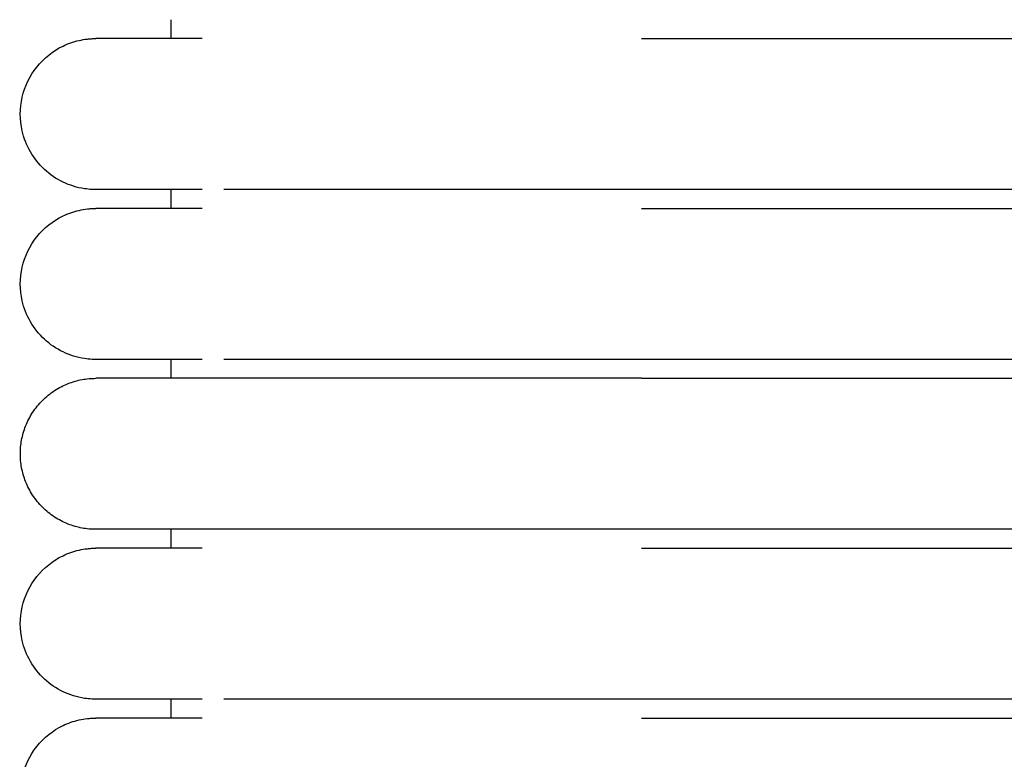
# Model space of a CAD drawing. Header units: millimetres. Extents: x -31695 to -19845, y -5614 to 7253.
# Tile 77 of 256: x -31406 to -31380, y 4724 to 4744. Entities that reach past the tile are written whole.
import ezdxf

# ---------------------------------------------------------------- set-up
doc = ezdxf.new("R2010")
doc.units = ezdxf.units.MM
doc.layers.add('2d', color=7, linetype='Continuous', true_color=0x000000)

msp = doc.modelspace()

# ---------------------------------------------------------------- linework, layer by layer
at = {"layer": '2d', "linetype": 'Continuous', "lineweight": -3}
for points in [[(-31402.204, 4743.495), (-31402.204, 4743.745), (-31402.204, 4743.995)], [(-31389.743, 4743.495), (-31380.974, 4743.495), (-31372.204, 4743.495)], [(-31402.204, 4738.995), (-31402.204, 4739.245), (-31402.204, 4739.495)], [(-31372.204, 4739.495), (-31380.974, 4739.495), (-31389.743, 4739.495)], [(-31389.743, 4738.995), (-31380.974, 4738.995), (-31372.204, 4738.995)], [(-31402.204, 4734.495), (-31402.204, 4734.745), (-31402.204, 4734.995)], [(-31372.204, 4734.995), (-31380.974, 4734.995), (-31389.743, 4734.995)], [(-31389.743, 4734.495), (-31380.974, 4734.495), (-31372.204, 4734.495)], [(-31402.204, 4729.995), (-31402.204, 4730.245), (-31402.204, 4730.495)], [(-31372.204, 4730.495), (-31380.974, 4730.495), (-31389.743, 4730.495)], [(-31389.743, 4729.995), (-31380.974, 4729.995), (-31372.204, 4729.995)], [(-31402.204, 4725.495), (-31402.204, 4725.745), (-31402.204, 4725.995)], [(-31372.204, 4725.995), (-31380.974, 4725.995), (-31389.743, 4725.995)], [(-31389.743, 4725.495), (-31380.974, 4725.495), (-31372.204, 4725.495)]]:
    msp.add_open_spline(points, degree=2, dxfattribs=at)
for points, knots in [([(-31404.205, 4739.495), (-31404.238, 4739.495), (-31404.271, 4739.496), (-31404.371, 4739.501), (-31404.437, 4739.508), (-31404.503, 4739.517), (-31404.7, 4739.547), (-31404.892, 4739.607), (-31405.072, 4739.693), (-31405.252, 4739.78), (-31405.419, 4739.893), (-31405.565, 4740.029), (-31405.857, 4740.3), (-31406.066, 4740.661), (-31406.155, 4741.05), (-31406.221, 4741.342), (-31406.221, 4741.649), (-31406.154, 4741.94), (-31406.088, 4742.232), (-31405.955, 4742.508), (-31405.768, 4742.742), (-31405.582, 4742.976), (-31405.342, 4743.167), (-31405.072, 4743.297), (-31404.937, 4743.362), (-31404.795, 4743.412), (-31404.649, 4743.445), (-31404.576, 4743.462), (-31404.503, 4743.474), (-31404.391, 4743.487), (-31404.354, 4743.49), (-31404.288, 4743.493), (-31404.232, 4743.494), (-31404.204, 4743.495)], [23.445585, 23.445585, 23.445585, 23.445585, 23.445663, 23.445663, 23.44582, 23.44582, 23.44582, 24.046179, 24.046179, 24.046179, 24.646987, 24.646987, 24.646987, 25.861276, 25.861276, 25.861276, 26.766817, 26.766817, 26.766817, 27.671713, 27.671713, 27.671713, 28.576958, 28.576958, 28.576958, 29.026692, 29.026692, 29.026692, 29.266129, 29.266129, 29.38584, 29.38584, 29.475562, 29.475562, 29.475562, 29.475562]), ([(-31401.385, 4743.495), (-31402.071, 4743.495), (-31402.632, 4743.495), (-31403.066, 4743.495), (-31403.436, 4743.495), (-31403.715, 4743.495), (-31403.904, 4743.495), (-31404.092, 4743.495), (-31404.191, 4743.495), (-31404.204, 4743.495)], [0, 0, 0, 0, 8.649968, 8.649968, 8.649968, 15.950267, 15.950267, 15.950267, 23.144583, 23.144583, 23.144583, 23.144583]), ([(-31401.386, 4739.495), (-31402.069, 4739.495), (-31402.631, 4739.495), (-31403.067, 4739.495), (-31403.437, 4739.495), (-31403.715, 4739.495), (-31403.904, 4739.495), (-31404.093, 4739.495), (-31404.191, 4739.495), (-31404.204, 4739.495)], [0, 0, 0, 0, 8.587798, 8.587798, 8.587798, 15.835625, 15.835625, 15.835625, 22.978232, 22.978232, 22.978232, 22.978232]), ([(-31389.743, 4739.495), (-31389.944, 4739.495), (-31390.147, 4739.495), (-31390.348, 4739.495), (-31390.549, 4739.495), (-31390.75, 4739.495), (-31390.951, 4739.495), (-31391.152, 4739.495), (-31391.353, 4739.495), (-31391.553, 4739.495), (-31391.753, 4739.495), (-31391.952, 4739.495), (-31392.151, 4739.495), (-31392.35, 4739.495), (-31392.547, 4739.495), (-31392.744, 4739.495), (-31392.94, 4739.495), (-31393.136, 4739.495), (-31393.33, 4739.495), (-31393.524, 4739.495), (-31393.716, 4739.495), (-31393.907, 4739.495), (-31394.003, 4739.495), (-31394.098, 4739.495), (-31394.192, 4739.495), (-31394.239, 4739.495), (-31394.287, 4739.495), (-31394.334, 4739.495), (-31394.381, 4739.495), (-31394.428, 4739.495), (-31394.474, 4739.495), (-31394.662, 4739.495), (-31394.847, 4739.495), (-31395.029, 4739.495), (-31395.21, 4739.495), (-31395.389, 4739.495), (-31395.564, 4739.495), (-31395.739, 4739.495), (-31395.911, 4739.495), (-31396.08, 4739.495), (-31396.249, 4739.495), (-31396.414, 4739.495), (-31396.576, 4739.495), (-31396.738, 4739.495), (-31396.897, 4739.495), (-31397.052, 4739.495), (-31397.206, 4739.495), (-31397.358, 4739.495), (-31397.505, 4739.495), (-31397.653, 4739.495), (-31397.797, 4739.495), (-31397.936, 4739.495), (-31398.076, 4739.495), (-31398.212, 4739.495), (-31398.345, 4739.495), (-31398.36, 4739.495), (-31398.376, 4739.495), (-31398.391, 4739.495), (-31398.407, 4739.495), (-31398.422, 4739.495), (-31398.437, 4739.495), (-31398.468, 4739.495), (-31398.499, 4739.495), (-31398.53, 4739.495), (-31398.591, 4739.495), (-31398.652, 4739.495), (-31398.712, 4739.495), (-31398.719, 4739.495), (-31398.727, 4739.495), (-31398.734, 4739.495), (-31398.742, 4739.495), (-31398.749, 4739.495), (-31398.757, 4739.495), (-31398.764, 4739.495), (-31398.772, 4739.495), (-31398.779, 4739.495), (-31398.783, 4739.495), (-31398.786, 4739.495), (-31398.79, 4739.495), (-31398.794, 4739.495), (-31398.798, 4739.495), (-31398.801, 4739.495), (-31398.816, 4739.495), (-31398.831, 4739.495), (-31398.846, 4739.495), (-31398.861, 4739.495), (-31398.875, 4739.495), (-31398.89, 4739.495), (-31398.92, 4739.495), (-31398.949, 4739.495), (-31398.978, 4739.495), (-31398.985, 4739.495), (-31398.993, 4739.495), (-31399, 4739.495), (-31399.007, 4739.495), (-31399.014, 4739.495), (-31399.022, 4739.495), (-31399.036, 4739.495), (-31399.051, 4739.495), (-31399.065, 4739.495), (-31399.123, 4739.495), (-31399.18, 4739.495), (-31399.236, 4739.495), (-31399.293, 4739.495), (-31399.348, 4739.495), (-31399.403, 4739.495), (-31399.458, 4739.495), (-31399.513, 4739.495), (-31399.566, 4739.495), (-31399.62, 4739.495), (-31399.673, 4739.495), (-31399.725, 4739.495), (-31399.751, 4739.495), (-31399.777, 4739.495), (-31399.802, 4739.495), (-31399.828, 4739.495), (-31399.853, 4739.495), (-31399.879, 4739.495), (-31399.929, 4739.495), (-31399.979, 4739.495), (-31400.028, 4739.495), (-31400.04, 4739.495), (-31400.052, 4739.495), (-31400.065, 4739.495), (-31400.068, 4739.495), (-31400.071, 4739.495), (-31400.083, 4739.495), (-31400.089, 4739.495), (-31400.095, 4739.495), (-31400.101, 4739.495), (-31400.113, 4739.495), (-31400.125, 4739.495), (-31400.137, 4739.495), (-31400.149, 4739.495), (-31400.16, 4739.495), (-31400.172, 4739.495), (-31400.184, 4739.495), (-31400.196, 4739.495), (-31400.208, 4739.495), (-31400.219, 4739.495), (-31400.231, 4739.495), (-31400.242, 4739.495), (-31400.266, 4739.495), (-31400.289, 4739.495), (-31400.311, 4739.495), (-31400.334, 4739.495), (-31400.357, 4739.495), (-31400.379, 4739.495), (-31400.401, 4739.495), (-31400.423, 4739.495), (-31400.445, 4739.495), (-31400.451, 4739.495), (-31400.456, 4739.495), (-31400.461, 4739.495), (-31400.467, 4739.495), (-31400.472, 4739.495), (-31400.478, 4739.495), (-31400.483, 4739.495), (-31400.489, 4739.495), (-31400.494, 4739.495), (-31400.499, 4739.495), (-31400.505, 4739.495), (-31400.51, 4739.495), (-31400.531, 4739.495), (-31400.552, 4739.495), (-31400.573, 4739.495), (-31400.584, 4739.495), (-31400.594, 4739.495), (-31400.605, 4739.495), (-31400.615, 4739.495), (-31400.625, 4739.495), (-31400.635, 4739.495), (-31400.64, 4739.495), (-31400.646, 4739.495), (-31400.651, 4739.495), (-31400.653, 4739.495), (-31400.656, 4739.495), (-31400.666, 4739.495), (-31400.676, 4739.495), (-31400.686, 4739.495), (-31400.696, 4739.495), (-31400.701, 4739.495), (-31400.706, 4739.495), (-31400.711, 4739.495), (-31400.716, 4739.495), (-31400.721, 4739.495), (-31400.726, 4739.495), (-31400.728, 4739.495), (-31400.731, 4739.495), (-31400.74, 4739.495), (-31400.745, 4739.495), (-31400.75, 4739.495), (-31400.809, 4739.495)], [0, 0, 0, 0, 0.610358, 0.610358, 0.610358, 1.221927, 1.221927, 1.221927, 1.834611, 1.834611, 1.834611, 2.448305, 2.448305, 2.448305, 3.062901, 3.062901, 3.062901, 3.67831, 3.67831, 3.67831, 4.294467, 4.294467, 4.294467, 4.602791, 4.602791, 4.602791, 4.757018, 4.757018, 4.757018, 4.911291, 4.911291, 4.911291, 5.527274, 5.527274, 5.527274, 6.137557, 6.137557, 6.137557, 6.742457, 6.742457, 6.742457, 7.342034, 7.342034, 7.342034, 7.93622, 7.93622, 7.93622, 8.524891, 8.524891, 8.524891, 9.107837, 9.107837, 9.107837, 9.684807, 9.684807, 9.684807, 9.752444, 9.752444, 9.752444, 9.820217, 9.820217, 9.820217, 9.956121, 9.956121, 9.956121, 10.229338, 10.229338, 10.229338, 10.263619, 10.263619, 10.263619, 10.29793, 10.29793, 10.29793, 10.332268, 10.332268, 10.332268, 10.349448, 10.349448, 10.349448, 10.366635, 10.366635, 10.366635, 10.435453, 10.435453, 10.435453, 10.504384, 10.504384, 10.504384, 10.642579, 10.642579, 10.642579, 10.677197, 10.677197, 10.677197, 10.711842, 10.711842, 10.711842, 10.781214, 10.781214, 10.781214, 11.059786, 11.059786, 11.059786, 11.340059, 11.340059, 11.340059, 11.621992, 11.621992, 11.621992, 11.905556, 11.905556, 11.905556, 12.047941, 12.047941, 12.047941, 12.190724, 12.190724, 12.190724, 12.477477, 12.477477, 12.477477, 12.54941, 12.54941, 12.54941, 12.585414, 12.585414, 12.585414, 12.621442, 12.621442, 12.621442, 12.693571, 12.693571, 12.693571, 12.765798, 12.765798, 12.765798, 12.838122, 12.838122, 12.838122, 12.910544, 12.910544, 12.910544, 13.055678, 13.055678, 13.055678, 13.201202, 13.201202, 13.201202, 13.347115, 13.347115, 13.347115, 13.383655, 13.383655, 13.383655, 13.420219, 13.420219, 13.420219, 13.456807, 13.456807, 13.456807, 13.49342, 13.49342, 13.49342, 13.640115, 13.640115, 13.640115, 13.71361, 13.71361, 13.71361, 13.787204, 13.787204, 13.787204, 13.824038, 13.824038, 13.824038, 13.860897, 13.860897, 13.860897, 13.934689, 13.934689, 13.934689, 13.971622, 13.971622, 13.971622, 14.00858, 14.00858, 14.00858, 14.045564, 14.045564, 14.045564, 14.082572, 14.082572, 14.082572, 14.082572]), ([(-31404.205, 4734.995), (-31404.238, 4734.995), (-31404.271, 4734.996), (-31404.371, 4735.001), (-31404.437, 4735.008), (-31404.503, 4735.017), (-31404.7, 4735.047), (-31404.892, 4735.107), (-31405.072, 4735.193), (-31405.252, 4735.28), (-31405.419, 4735.393), (-31405.565, 4735.529), (-31405.857, 4735.8), (-31406.066, 4736.161), (-31406.155, 4736.55), (-31406.221, 4736.842), (-31406.221, 4737.149), (-31406.154, 4737.44), (-31406.088, 4737.732), (-31405.955, 4738.008), (-31405.768, 4738.242), (-31405.582, 4738.476), (-31405.342, 4738.667), (-31405.072, 4738.797), (-31404.937, 4738.862), (-31404.795, 4738.912), (-31404.649, 4738.945), (-31404.576, 4738.962), (-31404.503, 4738.974), (-31404.391, 4738.987), (-31404.354, 4738.99), (-31404.288, 4738.993), (-31404.232, 4738.994), (-31404.204, 4738.995)], [23.445067, 23.445067, 23.445067, 23.445067, 23.445318, 23.445318, 23.445819, 23.445819, 23.445819, 24.046179, 24.046179, 24.046179, 24.646987, 24.646987, 24.646987, 25.861276, 25.861276, 25.861276, 26.766817, 26.766817, 26.766817, 27.671713, 27.671713, 27.671713, 28.576958, 28.576958, 28.576958, 29.026692, 29.026692, 29.026692, 29.266129, 29.266129, 29.38584, 29.38584, 29.475562, 29.475562, 29.475562, 29.475562]), ([(-31401.385, 4738.995), (-31402.071, 4738.995), (-31402.632, 4738.995), (-31403.066, 4738.995), (-31403.436, 4738.995), (-31403.715, 4738.995), (-31403.904, 4738.995), (-31404.092, 4738.995), (-31404.191, 4738.995), (-31404.204, 4738.995)], [0, 0, 0, 0, 8.649968, 8.649968, 8.649968, 15.950267, 15.950267, 15.950267, 23.144583, 23.144583, 23.144583, 23.144583]), ([(-31401.386, 4734.995), (-31402.069, 4734.995), (-31402.631, 4734.995), (-31403.067, 4734.995), (-31403.437, 4734.995), (-31403.715, 4734.995), (-31403.904, 4734.995), (-31404.093, 4734.995), (-31404.191, 4734.995), (-31404.204, 4734.995)], [0, 0, 0, 0, 8.587799, 8.587799, 8.587799, 15.835627, 15.835627, 15.835627, 22.978235, 22.978235, 22.978235, 22.978235]), ([(-31389.743, 4734.995), (-31389.944, 4734.995), (-31390.147, 4734.995), (-31390.348, 4734.995), (-31390.549, 4734.995), (-31390.75, 4734.995), (-31390.951, 4734.995), (-31391.152, 4734.995), (-31391.353, 4734.995), (-31391.553, 4734.995), (-31391.753, 4734.995), (-31391.952, 4734.995), (-31392.151, 4734.995), (-31392.35, 4734.995), (-31392.547, 4734.995), (-31392.744, 4734.995), (-31392.94, 4734.995), (-31393.136, 4734.995), (-31393.33, 4734.995), (-31393.524, 4734.995), (-31393.716, 4734.995), (-31393.907, 4734.995), (-31394.003, 4734.995), (-31394.098, 4734.995), (-31394.192, 4734.995), (-31394.239, 4734.995), (-31394.287, 4734.995), (-31394.334, 4734.995), (-31394.381, 4734.995), (-31394.428, 4734.995), (-31394.474, 4734.995), (-31394.662, 4734.995), (-31394.847, 4734.995), (-31395.029, 4734.995), (-31395.21, 4734.995), (-31395.389, 4734.995), (-31395.564, 4734.995), (-31395.739, 4734.995), (-31395.911, 4734.995), (-31396.08, 4734.995), (-31396.249, 4734.995), (-31396.414, 4734.995), (-31396.576, 4734.995), (-31396.738, 4734.995), (-31396.897, 4734.995), (-31397.052, 4734.995), (-31397.206, 4734.995), (-31397.358, 4734.995), (-31397.505, 4734.995), (-31397.653, 4734.995), (-31397.797, 4734.995), (-31397.936, 4734.995), (-31398.076, 4734.995), (-31398.212, 4734.995), (-31398.345, 4734.995), (-31398.36, 4734.995), (-31398.376, 4734.995), (-31398.391, 4734.995), (-31398.407, 4734.995), (-31398.422, 4734.995), (-31398.437, 4734.995), (-31398.468, 4734.995), (-31398.499, 4734.995), (-31398.53, 4734.995), (-31398.591, 4734.995), (-31398.652, 4734.995), (-31398.712, 4734.995), (-31398.719, 4734.995), (-31398.727, 4734.995), (-31398.734, 4734.995), (-31398.742, 4734.995), (-31398.749, 4734.995), (-31398.757, 4734.995), (-31398.764, 4734.995), (-31398.772, 4734.995), (-31398.779, 4734.995), (-31398.783, 4734.995), (-31398.786, 4734.995), (-31398.79, 4734.995), (-31398.794, 4734.995), (-31398.798, 4734.995), (-31398.801, 4734.995), (-31398.816, 4734.995), (-31398.831, 4734.995), (-31398.846, 4734.995), (-31398.861, 4734.995), (-31398.875, 4734.995), (-31398.89, 4734.995), (-31398.92, 4734.995), (-31398.949, 4734.995), (-31398.978, 4734.995), (-31398.985, 4734.995), (-31398.993, 4734.995), (-31399, 4734.995), (-31399.007, 4734.995), (-31399.014, 4734.995), (-31399.022, 4734.995), (-31399.036, 4734.995), (-31399.051, 4734.995), (-31399.065, 4734.995), (-31399.123, 4734.995), (-31399.18, 4734.995), (-31399.236, 4734.995), (-31399.293, 4734.995), (-31399.348, 4734.995), (-31399.403, 4734.995), (-31399.458, 4734.995), (-31399.513, 4734.995), (-31399.566, 4734.995), (-31399.62, 4734.995), (-31399.673, 4734.995), (-31399.725, 4734.995), (-31399.751, 4734.995), (-31399.777, 4734.995), (-31399.802, 4734.995), (-31399.828, 4734.995), (-31399.853, 4734.995), (-31399.879, 4734.995), (-31399.929, 4734.995), (-31399.979, 4734.995), (-31400.028, 4734.995), (-31400.04, 4734.995), (-31400.052, 4734.995), (-31400.065, 4734.995), (-31400.068, 4734.995), (-31400.071, 4734.995), (-31400.083, 4734.995), (-31400.089, 4734.995), (-31400.095, 4734.995), (-31400.101, 4734.995), (-31400.113, 4734.995), (-31400.125, 4734.995), (-31400.137, 4734.995), (-31400.149, 4734.995), (-31400.16, 4734.995), (-31400.172, 4734.995), (-31400.184, 4734.995), (-31400.196, 4734.995), (-31400.208, 4734.995), (-31400.219, 4734.995), (-31400.231, 4734.995), (-31400.242, 4734.995), (-31400.266, 4734.995), (-31400.289, 4734.995), (-31400.311, 4734.995), (-31400.334, 4734.995), (-31400.357, 4734.995), (-31400.379, 4734.995), (-31400.401, 4734.995), (-31400.423, 4734.995), (-31400.445, 4734.995), (-31400.451, 4734.995), (-31400.456, 4734.995), (-31400.461, 4734.995), (-31400.467, 4734.995), (-31400.472, 4734.995), (-31400.478, 4734.995), (-31400.483, 4734.995), (-31400.489, 4734.995), (-31400.494, 4734.995), (-31400.499, 4734.995), (-31400.505, 4734.995), (-31400.51, 4734.995), (-31400.531, 4734.995), (-31400.552, 4734.995), (-31400.573, 4734.995), (-31400.584, 4734.995), (-31400.594, 4734.995), (-31400.605, 4734.995), (-31400.615, 4734.995), (-31400.625, 4734.995), (-31400.635, 4734.995), (-31400.64, 4734.995), (-31400.646, 4734.995), (-31400.651, 4734.995), (-31400.653, 4734.995), (-31400.656, 4734.995), (-31400.666, 4734.995), (-31400.676, 4734.995), (-31400.686, 4734.995), (-31400.696, 4734.995), (-31400.701, 4734.995), (-31400.706, 4734.995), (-31400.711, 4734.995), (-31400.716, 4734.995), (-31400.721, 4734.995), (-31400.726, 4734.995), (-31400.728, 4734.995), (-31400.731, 4734.995), (-31400.74, 4734.995), (-31400.745, 4734.995), (-31400.75, 4734.995), (-31400.809, 4734.995)], [0, 0, 0, 0, 0.610358, 0.610358, 0.610358, 1.221927, 1.221927, 1.221927, 1.834611, 1.834611, 1.834611, 2.448305, 2.448305, 2.448305, 3.062901, 3.062901, 3.062901, 3.67831, 3.67831, 3.67831, 4.294467, 4.294467, 4.294467, 4.602791, 4.602791, 4.602791, 4.757018, 4.757018, 4.757018, 4.911291, 4.911291, 4.911291, 5.527274, 5.527274, 5.527274, 6.137557, 6.137557, 6.137557, 6.742457, 6.742457, 6.742457, 7.342034, 7.342034, 7.342034, 7.93622, 7.93622, 7.93622, 8.524891, 8.524891, 8.524891, 9.107838, 9.107838, 9.107838, 9.684807, 9.684807, 9.684807, 9.752444, 9.752444, 9.752444, 9.820217, 9.820217, 9.820217, 9.956121, 9.956121, 9.956121, 10.229338, 10.229338, 10.229338, 10.263619, 10.263619, 10.263619, 10.29793, 10.29793, 10.29793, 10.332268, 10.332268, 10.332268, 10.349448, 10.349448, 10.349448, 10.366635, 10.366635, 10.366635, 10.435454, 10.435454, 10.435454, 10.504384, 10.504384, 10.504384, 10.642579, 10.642579, 10.642579, 10.677197, 10.677197, 10.677197, 10.711842, 10.711842, 10.711842, 10.781214, 10.781214, 10.781214, 11.059787, 11.059787, 11.059787, 11.340059, 11.340059, 11.340059, 11.621992, 11.621992, 11.621992, 11.905556, 11.905556, 11.905556, 12.047941, 12.047941, 12.047941, 12.190724, 12.190724, 12.190724, 12.477477, 12.477477, 12.477477, 12.54941, 12.54941, 12.54941, 12.585414, 12.585414, 12.585414, 12.621442, 12.621442, 12.621442, 12.693571, 12.693571, 12.693571, 12.765798, 12.765798, 12.765798, 12.838122, 12.838122, 12.838122, 12.910544, 12.910544, 12.910544, 13.055678, 13.055678, 13.055678, 13.201202, 13.201202, 13.201202, 13.347115, 13.347115, 13.347115, 13.383655, 13.383655, 13.383655, 13.420219, 13.420219, 13.420219, 13.456807, 13.456807, 13.456807, 13.49342, 13.49342, 13.49342, 13.640115, 13.640115, 13.640115, 13.71361, 13.71361, 13.71361, 13.787204, 13.787204, 13.787204, 13.824038, 13.824038, 13.824038, 13.860897, 13.860897, 13.860897, 13.934689, 13.934689, 13.934689, 13.971622, 13.971622, 13.971622, 14.00858, 14.00858, 14.00858, 14.045564, 14.045564, 14.045564, 14.082572, 14.082572, 14.082572, 14.082572]), ([(-31404.205, 4725.995), (-31404.238, 4725.995), (-31404.271, 4725.996), (-31404.371, 4726.001), (-31404.437, 4726.008), (-31404.503, 4726.017), (-31404.7, 4726.047), (-31404.892, 4726.107), (-31405.072, 4726.193), (-31405.252, 4726.28), (-31405.419, 4726.393), (-31405.565, 4726.529), (-31405.857, 4726.8), (-31406.066, 4727.161), (-31406.155, 4727.55), (-31406.221, 4727.842), (-31406.221, 4728.149), (-31406.154, 4728.44), (-31406.088, 4728.732), (-31405.955, 4729.008), (-31405.768, 4729.242), (-31405.582, 4729.476), (-31405.342, 4729.667), (-31405.072, 4729.797), (-31404.937, 4729.862), (-31404.795, 4729.912), (-31404.649, 4729.945), (-31404.576, 4729.962), (-31404.503, 4729.974), (-31404.391, 4729.987), (-31404.354, 4729.99), (-31404.288, 4729.993), (-31404.232, 4729.994), (-31404.204, 4729.995)], [23.445501, 23.445501, 23.445501, 23.445501, 23.445607, 23.445607, 23.445819, 23.445819, 23.445819, 24.046179, 24.046179, 24.046179, 24.646987, 24.646987, 24.646987, 25.861276, 25.861276, 25.861276, 26.766817, 26.766817, 26.766817, 27.671713, 27.671713, 27.671713, 28.576958, 28.576958, 28.576958, 29.026692, 29.026692, 29.026692, 29.266129, 29.266129, 29.38584, 29.38584, 29.475562, 29.475562, 29.475562, 29.475562]), ([(-31401.385, 4729.995), (-31402.071, 4729.995), (-31402.632, 4729.995), (-31403.066, 4729.995), (-31403.436, 4729.995), (-31403.715, 4729.995), (-31403.904, 4729.995), (-31404.092, 4729.995), (-31404.191, 4729.995), (-31404.204, 4729.995)], [0, 0, 0, 0, 8.649968, 8.649968, 8.649968, 15.950267, 15.950267, 15.950267, 23.144583, 23.144583, 23.144583, 23.144583]), ([(-31401.386, 4725.995), (-31402.069, 4725.995), (-31402.631, 4725.995), (-31403.067, 4725.995), (-31403.437, 4725.995), (-31403.715, 4725.995), (-31403.904, 4725.995), (-31404.093, 4725.995), (-31404.191, 4725.995), (-31404.204, 4725.995)], [0, 0, 0, 0, 8.587801, 8.587801, 8.587801, 15.83563, 15.83563, 15.83563, 22.978239, 22.978239, 22.978239, 22.978239]), ([(-31389.743, 4725.995), (-31389.944, 4725.995), (-31390.147, 4725.995), (-31390.348, 4725.995), (-31390.549, 4725.995), (-31390.75, 4725.995), (-31390.951, 4725.995), (-31391.152, 4725.995), (-31391.353, 4725.995), (-31391.553, 4725.995), (-31391.753, 4725.995), (-31391.952, 4725.995), (-31392.151, 4725.995), (-31392.35, 4725.995), (-31392.547, 4725.995), (-31392.744, 4725.995), (-31392.94, 4725.995), (-31393.136, 4725.995), (-31393.33, 4725.995), (-31393.524, 4725.995), (-31393.716, 4725.995), (-31393.907, 4725.995), (-31394.003, 4725.995), (-31394.098, 4725.995), (-31394.192, 4725.995), (-31394.239, 4725.995), (-31394.287, 4725.995), (-31394.334, 4725.995), (-31394.381, 4725.995), (-31394.428, 4725.995), (-31394.474, 4725.995), (-31394.662, 4725.995), (-31394.847, 4725.995), (-31395.029, 4725.995), (-31395.21, 4725.995), (-31395.389, 4725.995), (-31395.564, 4725.995), (-31395.739, 4725.995), (-31395.911, 4725.995), (-31396.08, 4725.995), (-31396.249, 4725.995), (-31396.414, 4725.995), (-31396.576, 4725.995), (-31396.738, 4725.995), (-31396.897, 4725.995), (-31397.052, 4725.995), (-31397.206, 4725.995), (-31397.358, 4725.995), (-31397.505, 4725.995), (-31397.653, 4725.995), (-31397.797, 4725.995), (-31397.936, 4725.995), (-31398.076, 4725.995), (-31398.212, 4725.995), (-31398.345, 4725.995), (-31398.36, 4725.995), (-31398.376, 4725.995), (-31398.391, 4725.995), (-31398.407, 4725.995), (-31398.422, 4725.995), (-31398.437, 4725.995), (-31398.468, 4725.995), (-31398.499, 4725.995), (-31398.53, 4725.995), (-31398.591, 4725.995), (-31398.652, 4725.995), (-31398.712, 4725.995), (-31398.719, 4725.995), (-31398.727, 4725.995), (-31398.734, 4725.995), (-31398.742, 4725.995), (-31398.749, 4725.995), (-31398.757, 4725.995), (-31398.764, 4725.995), (-31398.772, 4725.995), (-31398.779, 4725.995), (-31398.783, 4725.995), (-31398.786, 4725.995), (-31398.79, 4725.995), (-31398.794, 4725.995), (-31398.798, 4725.995), (-31398.801, 4725.995), (-31398.816, 4725.995), (-31398.831, 4725.995), (-31398.846, 4725.995), (-31398.861, 4725.995), (-31398.875, 4725.995), (-31398.89, 4725.995), (-31398.92, 4725.995), (-31398.949, 4725.995), (-31398.978, 4725.995), (-31398.985, 4725.995), (-31398.993, 4725.995), (-31399, 4725.995), (-31399.007, 4725.995), (-31399.014, 4725.995), (-31399.022, 4725.995), (-31399.036, 4725.995), (-31399.051, 4725.995), (-31399.065, 4725.995), (-31399.123, 4725.995), (-31399.18, 4725.995), (-31399.236, 4725.995), (-31399.293, 4725.995), (-31399.348, 4725.995), (-31399.403, 4725.995), (-31399.458, 4725.995), (-31399.513, 4725.995), (-31399.566, 4725.995), (-31399.62, 4725.995), (-31399.673, 4725.995), (-31399.725, 4725.995), (-31399.751, 4725.995), (-31399.777, 4725.995), (-31399.802, 4725.995), (-31399.828, 4725.995), (-31399.853, 4725.995), (-31399.879, 4725.995), (-31399.929, 4725.995), (-31399.979, 4725.995), (-31400.028, 4725.995), (-31400.04, 4725.995), (-31400.052, 4725.995), (-31400.065, 4725.995), (-31400.068, 4725.995), (-31400.071, 4725.995), (-31400.083, 4725.995), (-31400.089, 4725.995), (-31400.095, 4725.995), (-31400.101, 4725.995), (-31400.113, 4725.995), (-31400.125, 4725.995), (-31400.137, 4725.995), (-31400.149, 4725.995), (-31400.16, 4725.995), (-31400.172, 4725.995), (-31400.184, 4725.995), (-31400.196, 4725.995), (-31400.208, 4725.995), (-31400.219, 4725.995), (-31400.231, 4725.995), (-31400.242, 4725.995), (-31400.266, 4725.995), (-31400.289, 4725.995), (-31400.311, 4725.995), (-31400.334, 4725.995), (-31400.357, 4725.995), (-31400.379, 4725.995), (-31400.401, 4725.995), (-31400.423, 4725.995), (-31400.445, 4725.995), (-31400.451, 4725.995), (-31400.456, 4725.995), (-31400.461, 4725.995), (-31400.467, 4725.995), (-31400.472, 4725.995), (-31400.478, 4725.995), (-31400.483, 4725.995), (-31400.489, 4725.995), (-31400.494, 4725.995), (-31400.499, 4725.995), (-31400.505, 4725.995), (-31400.51, 4725.995), (-31400.531, 4725.995), (-31400.552, 4725.995), (-31400.573, 4725.995), (-31400.584, 4725.995), (-31400.594, 4725.995), (-31400.605, 4725.995), (-31400.615, 4725.995), (-31400.625, 4725.995), (-31400.635, 4725.995), (-31400.64, 4725.995), (-31400.646, 4725.995), (-31400.651, 4725.995), (-31400.653, 4725.995), (-31400.656, 4725.995), (-31400.666, 4725.995), (-31400.676, 4725.995), (-31400.686, 4725.995), (-31400.696, 4725.995), (-31400.701, 4725.995), (-31400.706, 4725.995), (-31400.711, 4725.995), (-31400.716, 4725.995), (-31400.721, 4725.995), (-31400.726, 4725.995), (-31400.728, 4725.995), (-31400.731, 4725.995), (-31400.74, 4725.995), (-31400.745, 4725.995), (-31400.75, 4725.995), (-31400.809, 4725.995)], [0, 0, 0, 0, 0.610358, 0.610358, 0.610358, 1.221927, 1.221927, 1.221927, 1.834611, 1.834611, 1.834611, 2.448305, 2.448305, 2.448305, 3.062901, 3.062901, 3.062901, 3.67831, 3.67831, 3.67831, 4.294467, 4.294467, 4.294467, 4.602791, 4.602791, 4.602791, 4.757018, 4.757018, 4.757018, 4.911291, 4.911291, 4.911291, 5.527274, 5.527274, 5.527274, 6.137557, 6.137557, 6.137557, 6.742457, 6.742457, 6.742457, 7.342034, 7.342034, 7.342034, 7.93622, 7.93622, 7.93622, 8.524891, 8.524891, 8.524891, 9.107838, 9.107838, 9.107838, 9.684807, 9.684807, 9.684807, 9.752444, 9.752444, 9.752444, 9.820217, 9.820217, 9.820217, 9.956122, 9.956122, 9.956122, 10.229338, 10.229338, 10.229338, 10.26362, 10.26362, 10.26362, 10.29793, 10.29793, 10.29793, 10.332268, 10.332268, 10.332268, 10.349448, 10.349448, 10.349448, 10.366635, 10.366635, 10.366635, 10.435454, 10.435454, 10.435454, 10.504384, 10.504384, 10.504384, 10.642579, 10.642579, 10.642579, 10.677197, 10.677197, 10.677197, 10.711842, 10.711842, 10.711842, 10.781214, 10.781214, 10.781214, 11.059787, 11.059787, 11.059787, 11.340059, 11.340059, 11.340059, 11.621992, 11.621992, 11.621992, 11.905556, 11.905556, 11.905556, 12.047941, 12.047941, 12.047941, 12.190724, 12.190724, 12.190724, 12.477477, 12.477477, 12.477477, 12.54941, 12.54941, 12.54941, 12.585414, 12.585414, 12.585414, 12.621442, 12.621442, 12.621442, 12.693571, 12.693571, 12.693571, 12.765798, 12.765798, 12.765798, 12.838122, 12.838122, 12.838122, 12.910544, 12.910544, 12.910544, 13.055678, 13.055678, 13.055678, 13.201202, 13.201202, 13.201202, 13.347115, 13.347115, 13.347115, 13.383655, 13.383655, 13.383655, 13.420219, 13.420219, 13.420219, 13.456808, 13.456808, 13.456808, 13.49342, 13.49342, 13.49342, 13.640115, 13.640115, 13.640115, 13.71361, 13.71361, 13.71361, 13.787204, 13.787204, 13.787204, 13.824038, 13.824038, 13.824038, 13.860897, 13.860897, 13.860897, 13.934689, 13.934689, 13.934689, 13.971622, 13.971622, 13.971622, 14.008581, 14.008581, 14.008581, 14.045564, 14.045564, 14.045564, 14.082572, 14.082572, 14.082572, 14.082572]), ([(-31404.205, 4721.495), (-31404.238, 4721.495), (-31404.271, 4721.496), (-31404.371, 4721.501), (-31404.437, 4721.508), (-31404.503, 4721.517), (-31404.7, 4721.547), (-31404.892, 4721.607), (-31405.072, 4721.693), (-31405.252, 4721.78), (-31405.419, 4721.893), (-31405.565, 4722.029), (-31405.857, 4722.3), (-31406.066, 4722.661), (-31406.155, 4723.05), (-31406.221, 4723.342), (-31406.221, 4723.649), (-31406.154, 4723.94), (-31406.088, 4724.232), (-31405.955, 4724.508), (-31405.768, 4724.742), (-31405.582, 4724.976), (-31405.342, 4725.167), (-31405.072, 4725.297), (-31404.937, 4725.362), (-31404.795, 4725.412), (-31404.649, 4725.445), (-31404.576, 4725.462), (-31404.503, 4725.474), (-31404.391, 4725.487), (-31404.354, 4725.49), (-31404.288, 4725.493), (-31404.232, 4725.494), (-31404.204, 4725.495)], [23.444884, 23.444884, 23.444884, 23.444884, 23.445196, 23.445196, 23.445819, 23.445819, 23.445819, 24.046179, 24.046179, 24.046179, 24.646987, 24.646987, 24.646987, 25.861276, 25.861276, 25.861276, 26.766817, 26.766817, 26.766817, 27.671713, 27.671713, 27.671713, 28.576958, 28.576958, 28.576958, 29.026692, 29.026692, 29.026692, 29.266129, 29.266129, 29.38584, 29.38584, 29.475562, 29.475562, 29.475562, 29.475562]), ([(-31401.385, 4725.495), (-31402.071, 4725.495), (-31402.632, 4725.495), (-31403.066, 4725.495), (-31403.436, 4725.495), (-31403.715, 4725.495), (-31403.904, 4725.495), (-31404.092, 4725.495), (-31404.191, 4725.495), (-31404.204, 4725.495)], [0, 0, 0, 0, 8.649968, 8.649968, 8.649968, 15.950267, 15.950267, 15.950267, 23.144583, 23.144583, 23.144583, 23.144583])]:
    msp.add_open_spline(points, degree=3, knots=knots, dxfattribs=at)
for points, weights, knots in [([(-31404.204, 4730.495), (-31406.204, 4730.495), (-31406.204, 4732.495), (-31406.204, 4734.495), (-31404.204, 4734.495)], [1, 0.707106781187, 1, 0.707106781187, 1], [0, 0, 0, 1.570796, 1.570796, 3.141593, 3.141593, 3.141593]), ([(-31389.743, 4734.495), (-31394.714, 4734.495), (-31398.229, 4734.495), (-31400.58, 4734.495), (-31401.385, 4734.495)], [1, 0.853553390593, 0.853553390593, 0.853553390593, 0.919067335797], [0, 0, 0, 9.941125, 9.941125, 16.590224, 16.590224, 16.590224]), ([(-31389.743, 4730.495), (-31394.714, 4730.495), (-31398.229, 4730.495), (-31400.58, 4730.495), (-31401.385, 4730.495)], [1, 0.853553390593, 0.853553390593, 0.853553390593, 0.919067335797], [0, 0, 0, 9.941125, 9.941125, 16.590224, 16.590224, 16.590224])]:
    msp.add_rational_spline(points, weights, degree=2, knots=knots, dxfattribs=at)
for points in [[(-31401.385, 4734.495), (-31404.204, 4734.495), (-31404.204, 4734.495)], [(-31401.385, 4730.495), (-31404.204, 4730.495), (-31404.204, 4730.495)]]:
    msp.add_rational_spline(points, [0.919067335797, 0.951503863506, 1], degree=2, dxfattribs=at)

doc.saveas('drawing.dxf')
